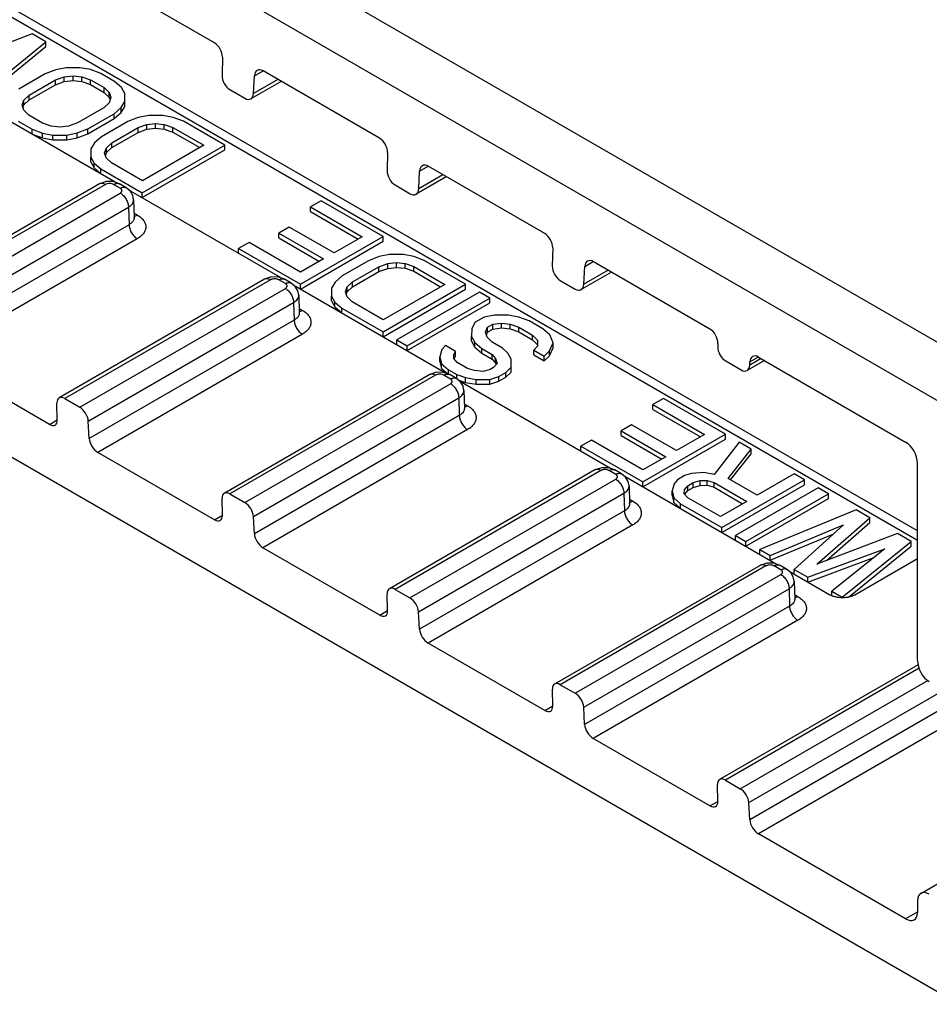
# Model space of a CAD drawing. Header units: inches. Extents: x 0.2 to 16.8, y 0.1 to 10.8.
# Tile 23 of 27: x 14.168 to 14.947, y 8.07 to 8.913. Entities that reach past the tile are written whole.
import ezdxf

# ---------------------------------------------------------------- set-up
doc = ezdxf.new("R2010")
doc.units = ezdxf.units.IN
doc.header["$LTSCALE"] = 0.935
doc.header["$MEASUREMENT"] = 0
doc.layers.get('0').update_dxf_attribs({"linetype": 'CONTINUOUS'})

msp = doc.modelspace()

# ---------------------------------------------------------------- linework, layer by layer
at = {"color": 7, "linetype": 'CONTINUOUS'}
for p, q in [((13.48647, 9.48454), (14.99452, 8.61381)), ((13.46434, 9.44728), (14.97238, 8.57656)), ((14.937, 8.4756), (14.0715, 8.97532)), ((14.937, 8.46743), (14.0715, 8.96716)), ((14.33502, 8.89341), (14.23523, 8.95103)), ((14.97238, 8.0703), (13.46434, 8.94103)), ((14.1788, 8.90112), (14.10984, 8.87492)), ((14.13166, 8.84668), (14.19059, 8.89432)), ((14.19059, 8.89432), (14.1788, 8.90112)), ((14.19059, 8.89023), (14.19059, 8.89432)), ((14.13166, 8.8426), (14.19059, 8.89023)), ((14.34179, 8.88113), (14.34145, 8.86569)), ((14.19908, 8.8703), (14.19008, 8.86681)), ((14.20804, 8.87207), (14.19908, 8.8703)), ((14.21995, 8.87215), (14.20804, 8.87207)), ((14.22886, 8.87048), (14.21995, 8.87215)), ((14.23773, 8.8671), (14.22886, 8.87048)), ((14.36928, 8.86526), (14.37659, 8.86948)), ((14.47645, 8.81175), (14.37665, 8.86937)), ((14.19008, 8.86681), (14.16752, 8.85378)), ((14.17636, 8.84867), (14.19892, 8.8617)), ((14.19892, 8.8617), (14.20641, 8.86433)), ((14.19892, 8.85762), (14.19892, 8.8617)), ((14.19892, 8.85762), (14.20641, 8.86025)), ((14.20641, 8.86433), (14.21387, 8.86523)), ((14.20641, 8.86025), (14.20641, 8.86433)), ((14.20641, 8.86025), (14.21387, 8.86115)), ((14.21387, 8.86115), (14.21387, 8.86523)), ((14.21387, 8.86523), (14.2213, 8.86442)), ((14.21387, 8.86115), (14.2213, 8.86034)), ((14.2213, 8.86034), (14.2213, 8.86442)), ((14.2213, 8.86442), (14.2287, 8.86189)), ((14.2213, 8.86034), (14.2287, 8.8578)), ((14.2287, 8.8578), (14.2287, 8.86189)), ((14.2287, 8.86189), (14.24048, 8.85508)), ((14.24951, 8.86029), (14.23773, 8.8671)), ((14.25537, 8.85517), (14.24951, 8.86029)), ((14.39208, 8.86046), (14.3662, 8.84552)), ((14.36848, 8.85008), (14.36928, 8.86526)), ((14.38927, 8.86208), (14.36848, 8.85008)), ((14.17636, 8.84459), (14.19892, 8.85762)), ((14.2287, 8.8578), (14.24048, 8.851)), ((14.24048, 8.851), (14.24048, 8.85508)), ((14.24048, 8.85508), (14.24487, 8.85081)), ((14.25826, 8.85003), (14.25537, 8.85517)), ((14.34822, 8.85341), (14.36111, 8.84597)), ((14.12105, 8.84872), (14.24986, 8.77435)), ((14.17024, 8.84004), (14.17181, 8.84435)), ((14.17181, 8.84435), (14.17636, 8.84867)), ((14.17181, 8.84027), (14.17636, 8.84459)), ((14.17181, 8.84027), (14.17181, 8.84435)), ((14.17636, 8.84459), (14.17636, 8.84867)), ((14.24048, 8.851), (14.24487, 8.84673)), ((14.24628, 8.84652), (14.24472, 8.84221)), ((14.24487, 8.85081), (14.24628, 8.84652)), ((14.24487, 8.84673), (14.24487, 8.85081)), ((14.24487, 8.84673), (14.24558, 8.84458)), ((14.25506, 8.83798), (14.25813, 8.84315)), ((14.25813, 8.84315), (14.25826, 8.85003)), ((14.25813, 8.83907), (14.25826, 8.84595)), ((14.25813, 8.83907), (14.25813, 8.84315)), ((14.25826, 8.84595), (14.25826, 8.85003)), ((14.17165, 8.83575), (14.17024, 8.84004)), ((14.17095, 8.8379), (14.17181, 8.84027)), ((14.17604, 8.83148), (14.17165, 8.83575)), ((14.24017, 8.83789), (14.2176, 8.82486)), ((14.24472, 8.84221), (14.24017, 8.83789)), ((14.24901, 8.83278), (14.25506, 8.83798)), ((14.25506, 8.8339), (14.25813, 8.83907)), ((14.25506, 8.8339), (14.25506, 8.83798)), ((14.16701, 8.82627), (14.1788, 8.81947)), ((14.18783, 8.82468), (14.17604, 8.83148)), ((14.22644, 8.81975), (14.24901, 8.83278)), ((14.22644, 8.81567), (14.24901, 8.8287)), ((14.26079, 8.82598), (14.23823, 8.81295)), ((14.24901, 8.8287), (14.25506, 8.8339)), ((14.24901, 8.8287), (14.24901, 8.83278)), ((14.26979, 8.82947), (14.26079, 8.82598)), ((14.27875, 8.83125), (14.26979, 8.82947)), ((14.29066, 8.83132), (14.27875, 8.83125)), ((14.29957, 8.82965), (14.29066, 8.83132)), ((14.30844, 8.82627), (14.29957, 8.82965)), ((14.34379, 8.80586), (14.30844, 8.82627)), ((14.1788, 8.81538), (14.1788, 8.81947)), ((14.1788, 8.81947), (14.18767, 8.81608)), ((14.19522, 8.82214), (14.18783, 8.82468)), ((14.20265, 8.82133), (14.19522, 8.82214)), ((14.21011, 8.82223), (14.20265, 8.82133)), ((14.2176, 8.82486), (14.21011, 8.82223)), ((14.21745, 8.81626), (14.22644, 8.81975)), ((14.22644, 8.81567), (14.22644, 8.81975)), ((14.24707, 8.80785), (14.26963, 8.82088)), ((14.26963, 8.82088), (14.27712, 8.8235)), ((14.26963, 8.81679), (14.26963, 8.82088)), ((14.26963, 8.81679), (14.27712, 8.81942)), ((14.27712, 8.8235), (14.28458, 8.82441)), ((14.27712, 8.81942), (14.27712, 8.8235)), ((14.27712, 8.81942), (14.28458, 8.82032)), ((14.28458, 8.82032), (14.28458, 8.82441)), ((14.28458, 8.82441), (14.29201, 8.82359)), ((14.28458, 8.82032), (14.29201, 8.81951)), ((14.29201, 8.81951), (14.29201, 8.82359)), ((14.29201, 8.82359), (14.29941, 8.82106)), ((14.29201, 8.81951), (14.29941, 8.81698)), ((14.29941, 8.81698), (14.29941, 8.82106)), ((14.29941, 8.82106), (14.32593, 8.80575)), ((14.1788, 8.81538), (14.18767, 8.812)), ((14.18767, 8.812), (14.18767, 8.81608)), ((14.18767, 8.81608), (14.19657, 8.81442)), ((14.18767, 8.812), (14.19657, 8.81033)), ((14.19657, 8.81442), (14.20848, 8.81449)), ((14.19657, 8.81033), (14.19657, 8.81442)), ((14.19657, 8.81033), (14.20848, 8.81041)), ((14.20848, 8.81449), (14.21745, 8.81626)), ((14.20848, 8.81041), (14.20848, 8.81449)), ((14.20848, 8.81041), (14.21745, 8.81218)), ((14.21745, 8.81218), (14.21745, 8.81626)), ((14.21745, 8.81218), (14.22644, 8.81567)), ((14.23823, 8.81295), (14.23218, 8.80776)), ((14.24707, 8.80376), (14.26963, 8.81679)), ((14.29941, 8.81698), (14.32239, 8.80371)), ((14.22911, 8.80258), (14.22898, 8.7957)), ((14.23218, 8.80776), (14.22911, 8.80258)), ((14.24095, 8.79921), (14.24252, 8.80352)), ((14.24252, 8.80352), (14.24707, 8.80785)), ((14.24252, 8.79944), (14.24707, 8.80376)), ((14.24252, 8.79944), (14.24252, 8.80352)), ((14.24707, 8.80376), (14.24707, 8.80785)), ((14.27308, 8.76503), (14.34379, 8.80586)), ((14.27308, 8.76095), (14.34379, 8.80177)), ((14.32593, 8.80575), (14.27327, 8.77534)), ((14.34379, 8.80177), (14.34379, 8.80586)), ((14.22898, 8.79162), (14.22898, 8.7957)), ((14.22898, 8.7957), (14.23186, 8.79056)), ((14.24236, 8.79493), (14.24095, 8.79921)), ((14.24166, 8.79707), (14.24252, 8.79944)), ((14.24675, 8.79065), (14.24236, 8.79493)), ((14.48321, 8.79947), (14.48287, 8.78403)), ((14.22898, 8.79162), (14.23186, 8.78648)), ((14.23186, 8.78648), (14.23186, 8.79056)), ((14.23186, 8.79056), (14.23773, 8.78544)), ((14.23186, 8.78648), (14.23773, 8.78136)), ((14.23773, 8.78136), (14.23773, 8.78544)), ((14.23773, 8.78544), (14.27308, 8.76503)), ((14.27327, 8.77534), (14.24675, 8.79065)), ((14.5099, 8.76843), (14.5107, 8.7836)), ((14.5107, 8.7836), (14.51801, 8.78783)), ((14.61787, 8.7301), (14.51807, 8.78772)), ((14.5335, 8.77881), (14.50762, 8.76387)), ((14.53069, 8.78043), (14.5099, 8.76843)), ((14.23656, 8.77271), (14.06051, 8.67106)), ((14.24156, 8.77221), (14.06542, 8.67051)), ((14.24238, 8.77469), (14.23656, 8.77271)), ((14.24834, 8.77461), (14.24238, 8.77469)), ((14.25363, 8.77271), (14.24834, 8.77461)), ((14.2543, 8.76894), (14.24863, 8.77221)), ((14.2593, 8.76943), (14.25363, 8.77271)), ((14.26151, 8.76763), (14.39128, 8.6927)), ((14.48964, 8.77175), (14.50253, 8.76431)), ((14.07816, 8.66315), (14.2543, 8.76486)), ((14.26576, 8.75908), (14.26621, 8.74399)), ((14.27308, 8.76095), (14.27308, 8.76503)), ((14.08553, 8.65123), (14.26137, 8.75275)), ((14.26137, 8.75275), (14.26182, 8.73777)), ((14.42629, 8.75822), (14.41726, 8.75301)), ((14.41726, 8.74893), (14.41726, 8.75301)), ((14.41726, 8.75301), (14.46145, 8.72749)), ((14.47932, 8.7276), (14.42629, 8.75822)), ((14.2661, 8.74769), (14.26889, 8.74608)), ((14.41726, 8.74893), (14.45792, 8.72545)), ((14.26182, 8.73777), (14.08632, 8.63644)), ((14.39908, 8.73571), (14.39005, 8.7305)), ((14.43738, 8.7136), (14.39908, 8.73571)), ((14.26889, 8.72567), (14.0937, 8.62451)), ((14.39005, 8.7305), (14.42836, 8.70838)), ((14.39005, 8.72642), (14.39005, 8.7305)), ((14.39005, 8.72642), (14.42482, 8.70634)), ((14.40861, 8.68678), (14.47932, 8.7276)), ((14.46145, 8.72749), (14.43738, 8.7136)), ((14.47932, 8.72352), (14.47932, 8.7276)), ((14.3646, 8.72261), (14.35558, 8.7174)), ((14.35558, 8.7174), (14.40861, 8.68678)), ((14.35558, 8.71331), (14.35558, 8.7174)), ((14.4088, 8.69709), (14.3646, 8.72261)), ((14.40861, 8.68269), (14.47932, 8.72352)), ((14.62463, 8.71782), (14.62429, 8.70238)), ((14.42836, 8.70838), (14.4088, 8.69709)), ((14.47603, 8.71039), (14.46703, 8.7069)), ((14.48499, 8.71217), (14.47603, 8.71039)), ((14.4969, 8.71224), (14.48499, 8.71217)), ((14.50581, 8.71057), (14.4969, 8.71224)), ((14.51468, 8.70719), (14.50581, 8.71057)), ((14.46703, 8.7069), (14.44447, 8.69387)), ((14.45331, 8.68877), (14.47587, 8.7018)), ((14.47587, 8.7018), (14.48336, 8.70442)), ((14.47587, 8.69771), (14.47587, 8.7018)), ((14.47587, 8.69771), (14.48336, 8.70034)), ((14.48336, 8.70442), (14.49082, 8.70533)), ((14.48336, 8.70034), (14.48336, 8.70442)), ((14.48336, 8.70034), (14.49082, 8.70124)), ((14.49082, 8.70533), (14.49825, 8.70451)), ((14.49082, 8.70124), (14.49082, 8.70533)), ((14.49082, 8.70124), (14.49825, 8.70043)), ((14.49825, 8.70451), (14.50565, 8.70198)), ((14.49825, 8.70043), (14.49825, 8.70451)), ((14.49825, 8.70043), (14.50565, 8.6979)), ((14.50565, 8.70198), (14.53217, 8.68667)), ((14.50565, 8.6979), (14.50565, 8.70198)), ((14.55003, 8.68678), (14.51468, 8.70719)), ((14.65133, 8.68677), (14.65212, 8.70195)), ((14.65212, 8.70195), (14.65943, 8.70617)), ((14.75929, 8.64844), (14.65949, 8.70606)), ((14.37798, 8.69105), (14.20193, 8.5894)), ((14.3838, 8.69304), (14.37798, 8.69105)), ((14.38976, 8.69295), (14.3838, 8.69304)), ((14.39505, 8.69105), (14.38976, 8.69295)), ((14.40072, 8.68778), (14.39505, 8.69105)), ((14.44447, 8.69387), (14.43842, 8.68868)), ((14.45331, 8.68468), (14.47587, 8.69771)), ((14.50565, 8.6979), (14.52863, 8.68463)), ((14.67492, 8.69715), (14.64904, 8.68221)), ((14.67212, 8.69878), (14.65133, 8.68677)), ((14.38298, 8.69056), (14.20684, 8.58886)), ((14.21958, 8.5815), (14.39572, 8.6832)), ((14.39572, 8.68728), (14.39005, 8.69056)), ((14.40293, 8.68597), (14.5327, 8.61104)), ((14.40861, 8.68269), (14.40861, 8.68678)), ((14.43535, 8.6835), (14.43522, 8.67662)), ((14.43842, 8.68868), (14.43535, 8.6835)), ((14.44719, 8.68013), (14.44876, 8.68444)), ((14.44876, 8.68444), (14.45331, 8.68877)), ((14.44876, 8.68036), (14.45331, 8.68468)), ((14.44876, 8.68036), (14.44876, 8.68444)), ((14.45331, 8.68468), (14.45331, 8.68877)), ((14.47932, 8.64595), (14.55003, 8.68678)), ((14.47932, 8.64187), (14.55003, 8.68269)), ((14.53217, 8.68667), (14.47951, 8.65626)), ((14.55003, 8.68269), (14.55003, 8.68678)), ((14.63106, 8.6901), (14.64395, 8.68266)), ((14.40718, 8.67743), (14.40763, 8.66233)), ((14.43522, 8.67662), (14.4381, 8.67148)), ((14.43522, 8.67254), (14.43522, 8.67662)), ((14.4486, 8.67585), (14.44719, 8.68013)), ((14.4479, 8.67799), (14.44876, 8.68036)), ((14.45299, 8.67157), (14.4486, 8.67585)), ((14.56182, 8.67997), (14.49111, 8.63914)), ((14.49994, 8.63404), (14.57066, 8.67487)), ((14.57066, 8.67487), (14.56182, 8.67997)), ((14.57066, 8.67079), (14.57066, 8.67487)), ((14.22695, 8.56957), (14.40279, 8.6711)), ((14.40279, 8.6711), (14.40324, 8.65612)), ((14.40752, 8.66603), (14.41031, 8.66442)), ((14.43522, 8.67254), (14.4381, 8.6674)), ((14.4381, 8.67148), (14.44397, 8.66636)), ((14.4381, 8.6674), (14.4381, 8.67148)), ((14.4381, 8.6674), (14.44397, 8.66228)), ((14.44397, 8.66636), (14.47932, 8.64595)), ((14.44397, 8.66228), (14.44397, 8.66636)), ((14.47951, 8.65626), (14.45299, 8.67157)), ((14.49994, 8.62996), (14.57066, 8.67079)), ((14.56589, 8.65851), (14.55837, 8.65416)), ((14.57486, 8.66028), (14.56589, 8.65851)), ((14.58677, 8.66035), (14.57486, 8.66028)), ((14.59567, 8.65869), (14.58677, 8.66035)), ((14.60454, 8.6553), (14.59567, 8.65869)), ((14.40324, 8.65612), (14.22775, 8.55479)), ((14.5553, 8.64899), (14.55517, 8.64211)), ((14.55837, 8.65416), (14.5553, 8.64899)), ((14.56714, 8.64562), (14.56871, 8.64993)), ((14.56871, 8.64993), (14.57323, 8.65254)), ((14.56871, 8.64585), (14.56871, 8.64993)), ((14.57323, 8.65254), (14.58068, 8.65344)), ((14.57323, 8.64845), (14.57323, 8.65254)), ((14.57323, 8.64845), (14.58068, 8.64936)), ((14.58068, 8.65344), (14.58811, 8.65263)), ((14.58068, 8.64936), (14.58068, 8.65344)), ((14.58068, 8.64936), (14.58811, 8.64854)), ((14.58811, 8.65263), (14.59551, 8.65009)), ((14.58811, 8.64854), (14.58811, 8.65263)), ((14.59551, 8.65009), (14.6073, 8.64329)), ((14.59551, 8.64601), (14.59551, 8.65009)), ((14.61632, 8.6485), (14.60454, 8.6553)), ((14.41031, 8.64401), (14.23512, 8.54286)), ((14.47932, 8.64187), (14.47932, 8.64595)), ((14.55517, 8.64211), (14.55805, 8.63697)), ((14.55517, 8.63803), (14.55517, 8.64211)), ((14.56856, 8.64133), (14.56714, 8.64562)), ((14.56785, 8.64348), (14.56871, 8.64585)), ((14.57294, 8.63706), (14.56856, 8.64133)), ((14.56871, 8.64585), (14.57323, 8.64845)), ((14.58811, 8.64854), (14.59551, 8.64601)), ((14.59551, 8.64601), (14.6073, 8.63921)), ((14.6073, 8.64329), (14.61168, 8.63902)), ((14.6073, 8.63921), (14.6073, 8.64329)), ((14.62218, 8.64338), (14.61632, 8.6485)), ((14.62504, 8.63652), (14.62218, 8.64338)), ((14.49111, 8.63914), (14.49994, 8.63404)), ((14.49111, 8.63506), (14.49111, 8.63914)), ((14.49994, 8.62996), (14.49994, 8.63404)), ((14.5327, 8.63424), (14.52966, 8.63078)), ((14.54154, 8.62914), (14.5327, 8.63424)), ((14.55517, 8.63803), (14.55805, 8.63289)), ((14.55805, 8.63697), (14.56392, 8.63185)), ((14.55805, 8.63289), (14.55805, 8.63697)), ((14.55805, 8.63289), (14.56392, 8.62777)), ((14.58178, 8.63196), (14.57294, 8.63706)), ((14.58617, 8.62769), (14.58178, 8.63196)), ((14.6073, 8.63921), (14.61168, 8.63494)), ((14.61159, 8.63386), (14.60855, 8.6304)), ((14.61168, 8.63902), (14.61159, 8.63386)), ((14.62193, 8.62962), (14.62504, 8.63652)), ((14.62193, 8.62554), (14.62504, 8.63244)), ((14.62504, 8.63244), (14.62504, 8.63652)), ((14.76606, 8.63616), (14.76599, 8.63335)), ((14.19364, 8.5668), (14.0937, 8.62451)), ((14.52966, 8.63078), (14.52806, 8.62476)), ((14.52806, 8.62476), (14.52944, 8.61875)), ((14.52806, 8.62067), (14.52806, 8.62476)), ((14.53994, 8.62311), (14.54, 8.62655)), ((14.54, 8.62655), (14.54154, 8.62914)), ((14.54027, 8.62291), (14.54154, 8.62505)), ((14.54154, 8.62505), (14.54154, 8.62914)), ((14.56392, 8.63185), (14.57276, 8.62675)), ((14.56392, 8.62777), (14.56392, 8.63185)), ((14.56392, 8.62777), (14.57276, 8.62267)), ((14.57276, 8.62675), (14.57567, 8.62333)), ((14.57276, 8.62267), (14.57276, 8.62675)), ((14.58905, 8.62255), (14.58617, 8.62769)), ((14.60855, 8.6304), (14.61739, 8.6253)), ((14.60855, 8.62632), (14.60855, 8.6304)), ((14.60855, 8.62632), (14.61739, 8.62122)), ((14.61739, 8.6253), (14.62193, 8.62962)), ((14.61739, 8.62122), (14.62193, 8.62554)), ((14.61739, 8.62122), (14.61739, 8.6253)), ((14.62193, 8.62554), (14.62193, 8.62962)), ((14.79354, 8.62029), (14.80085, 8.62452)), ((14.80091, 8.62441), (14.92684, 8.5517)), ((14.52806, 8.62067), (14.52944, 8.61467)), ((14.52944, 8.61875), (14.5353, 8.61363)), ((14.52944, 8.61467), (14.52944, 8.61875)), ((14.54285, 8.61969), (14.53994, 8.62311)), ((14.55169, 8.61459), (14.54285, 8.61969)), ((14.57404, 8.61558), (14.57103, 8.61384)), ((14.57276, 8.62267), (14.57567, 8.61924)), ((14.57708, 8.61904), (14.57404, 8.61558)), ((14.57567, 8.62333), (14.57708, 8.61904)), ((14.57567, 8.61924), (14.57567, 8.62333)), ((14.57567, 8.61924), (14.5761, 8.61793)), ((14.58438, 8.61135), (14.58893, 8.61567)), ((14.58893, 8.61567), (14.58905, 8.62255)), ((14.58893, 8.61159), (14.58905, 8.61847)), ((14.58893, 8.61159), (14.58893, 8.61567)), ((14.58905, 8.61847), (14.58905, 8.62255)), ((14.77276, 8.62107), (14.78602, 8.61341)), ((14.80592, 8.62152), (14.79111, 8.61297)), ((14.80312, 8.62314), (14.7934, 8.61752)), ((14.7934, 8.61752), (14.79354, 8.62029)), ((14.5194, 8.6094), (14.34335, 8.50775)), ((14.5244, 8.6089), (14.34826, 8.5072)), ((14.52522, 8.61138), (14.5194, 8.6094)), ((14.53118, 8.6113), (14.52522, 8.61138)), ((14.52944, 8.61467), (14.53477, 8.61001)), ((14.53647, 8.6094), (14.53118, 8.6113)), ((14.53714, 8.60563), (14.53147, 8.6089)), ((14.5353, 8.61363), (14.54267, 8.60937)), ((14.5353, 8.60954), (14.5353, 8.61363)), ((14.54214, 8.60612), (14.53647, 8.6094)), ((14.54267, 8.60937), (14.55006, 8.60684)), ((14.54267, 8.60569), (14.54267, 8.60937)), ((14.55006, 8.60684), (14.55896, 8.60518)), ((14.55006, 8.60276), (14.55006, 8.60684)), ((14.55762, 8.6129), (14.55169, 8.61459)), ((14.56504, 8.61209), (14.55762, 8.6129)), ((14.57103, 8.61384), (14.56504, 8.61209)), ((14.57087, 8.60525), (14.57837, 8.60787)), ((14.57837, 8.60787), (14.58438, 8.61135)), ((14.57837, 8.60379), (14.57837, 8.60787)), ((14.57837, 8.60379), (14.58438, 8.60726)), ((14.58438, 8.60726), (14.58893, 8.61159)), ((14.58438, 8.60726), (14.58438, 8.61135)), ((14.361, 8.49984), (14.53714, 8.60155)), ((14.54351, 8.605), (14.55006, 8.60276)), ((14.54435, 8.60432), (14.67413, 8.52939)), ((14.55006, 8.60276), (14.55896, 8.60109)), ((14.55896, 8.60518), (14.57087, 8.60525)), ((14.55896, 8.60109), (14.55896, 8.60518)), ((14.55896, 8.60109), (14.57087, 8.60117)), ((14.57087, 8.60117), (14.57087, 8.60525)), ((14.57087, 8.60117), (14.57837, 8.60379)), ((14.5486, 8.59577), (14.54906, 8.58068)), ((14.20041, 8.57057), (14.20007, 8.58509)), ((14.20684, 8.58886), (14.21958, 8.5815)), ((14.36837, 8.48792), (14.54421, 8.58944)), ((14.54421, 8.58944), (14.54467, 8.57446)), ((14.54894, 8.58438), (14.55173, 8.58277)), ((14.71944, 8.58896), (14.71042, 8.58375)), ((14.71042, 8.58375), (14.75461, 8.55823)), ((14.71042, 8.57967), (14.71042, 8.58375)), ((14.77248, 8.55834), (14.71944, 8.58896)), ((14.54467, 8.57446), (14.36917, 8.47313)), ((14.71042, 8.57967), (14.75107, 8.55619)), ((14.19364, 8.5668), (14.20035, 8.57067)), ((14.22775, 8.55479), (14.22695, 8.56957)), ((14.69224, 8.56645), (14.68321, 8.56124)), ((14.73054, 8.54433), (14.69224, 8.56645)), ((14.55173, 8.56236), (14.37654, 8.4612)), ((14.68321, 8.56124), (14.72151, 8.53912)), ((14.68321, 8.55715), (14.68321, 8.56124)), ((14.68321, 8.55715), (14.71798, 8.53708)), ((14.70176, 8.51751), (14.77248, 8.55834)), ((14.75461, 8.55823), (14.73054, 8.54433)), ((14.77248, 8.55426), (14.77248, 8.55834)), ((14.65776, 8.55334), (14.64873, 8.54813)), ((14.64873, 8.54813), (14.70176, 8.51751)), ((14.64873, 8.54405), (14.64873, 8.54813)), ((14.70195, 8.52783), (14.65776, 8.55334)), ((14.70176, 8.51343), (14.77248, 8.55426)), ((14.78426, 8.55154), (14.76292, 8.5239)), ((14.79457, 8.54558), (14.78426, 8.55154)), ((14.33507, 8.48515), (14.23512, 8.54286)), ((14.77476, 8.52053), (14.79457, 8.54558)), ((14.77698, 8.51925), (14.79457, 8.5415)), ((14.79457, 8.5415), (14.79457, 8.54558)), ((14.72151, 8.53912), (14.70195, 8.52783)), ((14.937, 8.36463), (14.937, 8.53361)), ((14.66082, 8.52774), (14.48477, 8.42609)), ((14.66582, 8.52725), (14.48968, 8.42555)), ((14.66664, 8.52973), (14.66082, 8.52774)), ((14.6726, 8.52964), (14.66664, 8.52973)), ((14.67789, 8.52774), (14.6726, 8.52964)), ((14.67856, 8.52397), (14.67289, 8.52725)), ((14.68356, 8.52447), (14.67789, 8.52774)), ((14.68577, 8.52266), (14.81689, 8.44696)), ((14.73759, 8.52289), (14.73157, 8.51941)), ((14.74358, 8.52464), (14.73759, 8.52289)), ((14.75401, 8.52557), (14.74358, 8.52464)), ((14.76292, 8.5239), (14.75401, 8.52557)), ((14.8314, 8.52432), (14.79981, 8.50607)), ((14.84024, 8.51921), (14.8314, 8.52432)), ((14.50242, 8.41819), (14.67856, 8.51989)), ((14.69002, 8.51412), (14.69048, 8.49902)), ((14.70176, 8.51343), (14.70176, 8.51751)), ((14.72853, 8.51596), (14.72693, 8.50993)), ((14.73157, 8.51941), (14.72853, 8.51596)), ((14.73737, 8.51085), (14.74041, 8.51431)), ((14.74041, 8.51431), (14.74492, 8.51692)), ((14.74041, 8.51023), (14.74041, 8.51431)), ((14.74492, 8.51692), (14.75091, 8.51867)), ((14.74492, 8.51283), (14.74492, 8.51692)), ((14.74492, 8.51283), (14.75091, 8.51459)), ((14.75091, 8.51867), (14.75687, 8.51871)), ((14.75091, 8.51459), (14.75091, 8.51867)), ((14.75091, 8.51459), (14.75687, 8.51462)), ((14.75687, 8.51871), (14.76279, 8.51702)), ((14.75687, 8.51462), (14.75687, 8.51871)), ((14.75687, 8.51462), (14.76279, 8.51294)), ((14.76279, 8.51702), (14.79078, 8.50086)), ((14.76279, 8.51294), (14.76279, 8.51702)), ((14.76953, 8.47839), (14.84024, 8.51921)), ((14.76953, 8.4743), (14.84024, 8.51513)), ((14.79981, 8.50607), (14.77476, 8.52053)), ((14.84024, 8.51513), (14.84024, 8.51921)), ((14.34826, 8.5072), (14.361, 8.49984)), ((14.5098, 8.40626), (14.68563, 8.50779)), ((14.68563, 8.50779), (14.68609, 8.49281)), ((14.72693, 8.50993), (14.72831, 8.50392)), ((14.72693, 8.50585), (14.72693, 8.50993)), ((14.72693, 8.50585), (14.72831, 8.49984)), ((14.73731, 8.50741), (14.73737, 8.51085)), ((14.74022, 8.50399), (14.73731, 8.50741)), ((14.73766, 8.5071), (14.74041, 8.51023)), ((14.74041, 8.51023), (14.74492, 8.51283)), ((14.76279, 8.51294), (14.78724, 8.49882)), ((14.85202, 8.51241), (14.78131, 8.47158)), ((14.79015, 8.46648), (14.86086, 8.50731)), ((14.86086, 8.50731), (14.85202, 8.51241)), ((14.86086, 8.50322), (14.86086, 8.50731)), ((14.34183, 8.48891), (14.34149, 8.50344)), ((14.69037, 8.50272), (14.69315, 8.50111)), ((14.72831, 8.50392), (14.73417, 8.4988)), ((14.72831, 8.49984), (14.72831, 8.50392)), ((14.72831, 8.49984), (14.73417, 8.49472)), ((14.73417, 8.4988), (14.76953, 8.47839)), ((14.73417, 8.49472), (14.73417, 8.4988)), ((14.76821, 8.48783), (14.74022, 8.50399)), ((14.79078, 8.50086), (14.76821, 8.48783)), ((14.79015, 8.4624), (14.86086, 8.50322)), ((14.33507, 8.48515), (14.34177, 8.48902)), ((14.68609, 8.49281), (14.51059, 8.39148)), ((14.88443, 8.4937), (14.80194, 8.45967)), ((14.89622, 8.48689), (14.88443, 8.4937)), ((14.36917, 8.47313), (14.36837, 8.48792)), ((14.69315, 8.4807), (14.51796, 8.37955)), ((14.81078, 8.45457), (14.87378, 8.48074)), ((14.87378, 8.48074), (14.8314, 8.44266)), ((14.85083, 8.44708), (14.89622, 8.48689)), ((14.85904, 8.4502), (14.89622, 8.48281)), ((14.89622, 8.48281), (14.89622, 8.48689)), ((14.76953, 8.4743), (14.76953, 8.47839)), ((14.81078, 8.45049), (14.86533, 8.47315)), ((14.91979, 8.47328), (14.85083, 8.44708)), ((14.93157, 8.46648), (14.91979, 8.47328)), ((14.78131, 8.47158), (14.79015, 8.46648)), ((14.78131, 8.4675), (14.78131, 8.47158)), ((14.79015, 8.4624), (14.79015, 8.46648)), ((14.87265, 8.41885), (14.93157, 8.46648)), ((14.93157, 8.4624), (14.93157, 8.46648)), ((14.47649, 8.40349), (14.37654, 8.4612)), ((14.80194, 8.45967), (14.81078, 8.45457)), ((14.80194, 8.45559), (14.80194, 8.45967)), ((14.84319, 8.43586), (14.90913, 8.46032)), ((14.90913, 8.46032), (14.86381, 8.42395)), ((14.87782, 8.41894), (14.93157, 8.4624)), ((14.80806, 8.44807), (14.80224, 8.44609)), ((14.81402, 8.44799), (14.80806, 8.44807)), ((14.81078, 8.45049), (14.81078, 8.45457)), ((14.81931, 8.44609), (14.81402, 8.44799)), ((14.84319, 8.43177), (14.89967, 8.45273)), ((14.88326, 8.42089), (14.937, 8.45192)), ((14.80224, 8.44609), (14.62619, 8.34444)), ((14.80724, 8.44559), (14.6311, 8.34389)), ((14.64384, 8.33654), (14.81998, 8.43824)), ((14.81998, 8.44232), (14.81431, 8.44559)), ((14.82498, 8.44281), (14.81931, 8.44609)), ((14.82719, 8.44101), (14.86204, 8.42089)), ((14.8314, 8.44266), (14.84319, 8.43586)), ((14.8314, 8.43858), (14.8314, 8.44266)), ((14.83144, 8.43246), (14.8319, 8.41737)), ((14.84319, 8.43177), (14.84319, 8.43586)), ((14.48325, 8.40726), (14.48291, 8.42178)), ((14.48968, 8.42555), (14.50242, 8.41819)), ((14.65122, 8.32461), (14.82705, 8.42613)), ((14.82705, 8.42613), (14.82751, 8.41115)), ((14.86381, 8.42395), (14.87265, 8.41885)), ((14.86381, 8.4202), (14.86381, 8.42395)), ((14.83179, 8.42107), (14.83458, 8.41946)), ((14.87265, 8.41835), (14.87265, 8.41885)), ((14.47649, 8.40349), (14.48319, 8.40736)), ((14.51059, 8.39148), (14.5098, 8.40626)), ((14.82751, 8.41115), (14.65201, 8.30982)), ((14.83458, 8.39905), (14.65938, 8.29789)), ((14.61791, 8.32184), (14.51796, 8.37955)), ((14.93978, 8.1653), (15.31053, 8.37936)), ((14.93755, 8.3609), (14.76761, 8.26278)), ((14.93838, 8.358), (14.77252, 8.26224)), ((14.78527, 8.25488), (14.94585, 8.3476)), ((14.62468, 8.3256), (14.62434, 8.34013)), ((14.6311, 8.34389), (14.64384, 8.33654)), ((14.79264, 8.24295), (14.95889, 8.33894)), ((14.96893, 8.3295), (14.79343, 8.22817)), ((14.61791, 8.32184), (14.62461, 8.32571)), ((14.65201, 8.30982), (14.65122, 8.32461)), ((14.976, 8.31739), (14.8008, 8.21624)), ((14.75933, 8.24018), (14.65938, 8.29789)), ((14.77252, 8.26224), (14.78527, 8.25488)), ((14.7661, 8.24395), (14.76576, 8.25847)), ((14.75933, 8.24018), (14.76604, 8.24405)), ((14.79343, 8.22817), (14.79264, 8.24295)), ((14.92684, 8.14346), (14.8008, 8.21624)), ((14.937, 8.15914), (14.937, 8.1488)), ((14.93677, 8.1492), (14.92684, 8.14346))]:
    msp.add_line(p, q, dxfattribs=at)
for points in [[(14.26576, 8.75906), (14.26502, 8.76284), (14.26277, 8.7666), (14.2593, 8.76943)], [(14.26606, 8.74388), (14.26627, 8.7436), (14.26621, 8.74398)], [(14.40718, 8.67741), (14.40644, 8.68119), (14.40419, 8.68494), (14.40072, 8.68778)], [(14.40749, 8.66223), (14.40769, 8.66194), (14.40763, 8.66233)], [(14.5486, 8.59575), (14.54786, 8.59953), (14.54561, 8.60329), (14.54214, 8.60612)], [(14.54891, 8.58057), (14.54911, 8.58029), (14.54906, 8.58067)], [(14.69002, 8.5141), (14.68928, 8.51788), (14.68703, 8.52163), (14.68356, 8.52447)], [(14.69033, 8.49892), (14.69053, 8.49863), (14.69048, 8.49902)], [(14.83144, 8.43244), (14.8307, 8.43622), (14.82846, 8.43998), (14.82498, 8.44281)], [(14.83175, 8.41726), (14.83196, 8.41698), (14.8319, 8.41736)]]:
    msp.add_lwpolyline(points, dxfattribs=at)
for centre, major_axis, ratio, start_param, end_param in [((14.33472, 8.88506), (-0.00466, 0.00886), 0.601941, -2.314986, -0.761643), ((14.37634, 8.86103), (-0.00466, 0.00886), 0.601941, 5.521542, 7.074885), ((14.34853, 8.86175), (-0.00466, 0.00886), 0.601941, 0.826607, 2.37995), ((14.36142, 8.85431), (-0.00466, 0.00886), 0.601941, 2.37995, 3.933293), ((14.47614, 8.80341), (-0.00466, 0.00886), 0.601941, -2.314986, -0.761643), ((14.48995, 8.7801), (-0.00466, 0.00886), 0.601941, 0.826607, 2.37995), ((14.51776, 8.77938), (-0.00466, 0.00886), 0.601941, 5.521542, 7.074885), ((14.50284, 8.77265), (-0.00466, 0.00886), 0.601941, 2.37995, 3.933293), ((14.61756, 8.72175), (-0.00466, 0.00886), 0.601941, -2.314986, -0.761643), ((14.65918, 8.69772), (-0.00466, 0.00886), 0.601941, 5.521542, 7.074885), ((14.63137, 8.69844), (-0.00466, 0.00886), 0.601941, 0.826607, 2.37995), ((14.64426, 8.691), (-0.00466, 0.00886), 0.601941, 2.37995, 3.933293), ((14.75898, 8.6401), (-0.00466, 0.00886), 0.601941, -2.314986, -0.761643), ((14.77307, 8.62941), (-0.00466, 0.00886), 0.601941, 0.826607, 2.37995), ((14.8006, 8.61607), (-0.00466, 0.00886), 0.601941, 5.521542, 7.074885), ((14.78633, 8.62175), (-0.00466, 0.00886), 0.601941, 2.37995, 3.933293), ((14.20715, 8.58087), (-0.00531, 0.00848), 0.551618, -0.805438, 0.747905), ((14.21989, 8.57351), (-0.00531, 0.00848), 0.551618, -2.358781, -0.805438), ((14.19334, 8.57479), (-0.00531, 0.00848), 0.551618, -3.94703, -2.393687), ((14.23481, 8.55084), (-0.00531, 0.00848), 0.551618, 0.782812, 2.336155), ((14.92638, 8.53919), (-0.00698, 0.01328), 0.601941, -2.288806, -0.761643), ((14.34857, 8.49922), (-0.00531, 0.00848), 0.551618, -0.805438, 0.747905), ((14.36131, 8.49186), (-0.00531, 0.00848), 0.551618, -2.358781, -0.805438), ((14.33476, 8.49313), (-0.00531, 0.00848), 0.551618, -3.94703, -2.393687), ((14.37623, 8.46919), (-0.00531, 0.00848), 0.551618, 0.782812, 2.336155), ((14.48999, 8.41756), (-0.00531, 0.00848), 0.551618, -0.805438, 0.747905), ((14.50273, 8.4102), (-0.00531, 0.00848), 0.551618, -2.358781, -0.805438), ((14.47618, 8.41148), (-0.00531, 0.00848), 0.551618, -3.94703, -2.393687), ((14.51765, 8.38753), (-0.00531, 0.00848), 0.551618, 0.782812, 2.336155), ((14.94761, 8.35906), (-0.00698, 0.01328), 0.601941, 0.852787, 2.37995), ((14.63141, 8.33591), (-0.00531, 0.00848), 0.551618, -0.805438, 0.747905), ((14.64415, 8.32855), (-0.00531, 0.00848), 0.551618, -2.358781, -0.805438), ((14.6176, 8.32982), (-0.00531, 0.00848), 0.551618, -3.94703, -2.393687), ((14.65907, 8.30588), (-0.00531, 0.00848), 0.551618, 0.782812, 2.336155), ((14.77283, 8.25425), (-0.00531, 0.00848), 0.551618, -0.805438, 0.747905), ((14.78557, 8.24689), (-0.00531, 0.00848), 0.551618, -2.358781, -0.805438), ((14.75902, 8.24817), (-0.00531, 0.00848), 0.551618, -3.94703, -2.393687), ((14.8005, 8.22422), (-0.00531, 0.00848), 0.551618, 0.782812, 2.336155), ((14.94761, 8.1525), (-0.00797, 0.01272), 0.551618, -0.805438, 0.721725), ((14.92638, 8.15544), (-0.00797, 0.01272), 0.551618, -3.94703, -2.419867)]:
    msp.add_ellipse(centre, major_axis=major_axis, ratio=ratio, start_param=start_param, end_param=end_param, dxfattribs=at)
for points, knots in [([(14.24156, 8.77221), (14.24112, 8.77247), (14.24024, 8.77288), (14.2389, 8.77321), (14.23783, 8.77318), (14.23707, 8.77297), (14.23672, 8.7728), (14.23656, 8.77271)], [0, 0, 0, 0, 0.288966, 0.548643, 0.781744, 0.891908, 1, 1, 1, 1]), ([(14.24863, 8.77221), (14.24838, 8.77235), (14.24786, 8.7726), (14.24668, 8.77296), (14.24509, 8.77313), (14.2435, 8.77295), (14.24233, 8.7726), (14.2418, 8.77235), (14.24156, 8.77221)], [0, 0, 0, 0, 0.114174, 0.23757, 0.500008, 0.762435, 0.88584, 1, 1, 1, 1]), ([(14.24863, 8.77221), (14.24906, 8.77247), (14.24994, 8.77288), (14.25128, 8.77321), (14.25235, 8.77318), (14.25311, 8.77297), (14.25346, 8.7728), (14.25363, 8.77271)], [0, 0, 0, 0, 0.288969, 0.548645, 0.781744, 0.891907, 1, 1, 1, 1]), ([(14.2543, 8.76894), (14.25474, 8.76919), (14.25561, 8.7696), (14.25695, 8.76993), (14.25802, 8.7699), (14.25879, 8.76969), (14.25913, 8.76953), (14.2593, 8.76943)], [0, 0, 0, 0, 0.288969, 0.548645, 0.781744, 0.891907, 1, 1, 1, 1]), ([(14.2543, 8.76486), (14.25452, 8.76498), (14.25492, 8.76526), (14.25539, 8.76576), (14.25569, 8.76631), (14.2558, 8.7669), (14.25569, 8.76748), (14.25539, 8.76804), (14.25492, 8.76854), (14.25452, 8.76881), (14.2543, 8.76894)], [0, 0, 0, 0, 0.144775, 0.274567, 0.391138, 0.500013, 0.608891, 0.725457, 0.855222, 1, 1, 1, 1]), ([(14.2543, 8.76486), (14.25478, 8.76458), (14.25572, 8.76392), (14.25702, 8.76271), (14.25823, 8.76127), (14.25929, 8.75967), (14.26016, 8.75796), (14.26082, 8.7562), (14.26124, 8.75446), (14.26136, 8.75331), (14.26137, 8.75275)], [0, 0, 0, 0, 0.113745, 0.236813, 0.366218, 0.498924, 0.631779, 0.76162, 0.885378, 1, 1, 1, 1]), ([(14.26137, 8.75275), (14.26204, 8.75315), (14.26325, 8.754), (14.26469, 8.75555), (14.26545, 8.75701), (14.26573, 8.75819), (14.26576, 8.75878), (14.26576, 8.75907)], [0, 0, 0, 0, 0.290112, 0.549673, 0.782253, 0.892126, 1, 1, 1, 1]), ([(14.26621, 8.74398), (14.26622, 8.74369), (14.26619, 8.74311), (14.26598, 8.74224), (14.26563, 8.74139), (14.26495, 8.74027), (14.26371, 8.73897), (14.26249, 8.73815), (14.26182, 8.73777)], [0, 0, 0, 0, 0.108774, 0.219086, 0.332935, 0.452046, 0.710492, 1, 1, 1, 1]), ([(14.26621, 8.74514), (14.26666, 8.74519), (14.26759, 8.74542), (14.26846, 8.74583), (14.26889, 8.74608)], [0, 0, 0, 0, 0.473639, 1, 1, 1, 1]), ([(14.26889, 8.74608), (14.26945, 8.74575), (14.27053, 8.74507), (14.27243, 8.7436), (14.27401, 8.74193), (14.27516, 8.7401), (14.27576, 8.73872), (14.27613, 8.7373), (14.27625, 8.73587), (14.27613, 8.73444), (14.27576, 8.73303), (14.27516, 8.73164), (14.27401, 8.72981), (14.27243, 8.72814), (14.27053, 8.72667), (14.26945, 8.72599), (14.26889, 8.72567)], [0, 0, 0, 0, 0.07424, 0.14477, 0.274237, 0.33393, 0.390914, 0.445966, 0.500001, 0.554037, 0.609089, 0.666072, 0.725764, 0.855232, 0.925763, 1, 1, 1, 1]), ([(14.26182, 8.73777), (14.26183, 8.73721), (14.26195, 8.73606), (14.26237, 8.73432), (14.26303, 8.73256), (14.2639, 8.73085), (14.26496, 8.72925), (14.26616, 8.72782), (14.26747, 8.7266), (14.26841, 8.72594), (14.26889, 8.72567)], [0, 0, 0, 0, 0.114622, 0.23838, 0.368221, 0.501076, 0.633782, 0.763187, 0.886255, 1, 1, 1, 1]), ([(14.38298, 8.69056), (14.38254, 8.69081), (14.38167, 8.69122), (14.38033, 8.69155), (14.37925, 8.69152), (14.37849, 8.69131), (14.37814, 8.69115), (14.37798, 8.69105)], [0, 0, 0, 0, 0.288966, 0.548643, 0.781744, 0.891908, 1, 1, 1, 1]), ([(14.39005, 8.69056), (14.38981, 8.6907), (14.38928, 8.69094), (14.3881, 8.6913), (14.38651, 8.69147), (14.38492, 8.6913), (14.38375, 8.69094), (14.38322, 8.6907), (14.38298, 8.69056)], [0, 0, 0, 0, 0.114174, 0.23757, 0.500008, 0.762435, 0.88584, 1, 1, 1, 1]), ([(14.39005, 8.69056), (14.39049, 8.69081), (14.39136, 8.69122), (14.3927, 8.69155), (14.39377, 8.69152), (14.39454, 8.69131), (14.39488, 8.69115), (14.39505, 8.69105)], [0, 0, 0, 0, 0.288969, 0.548645, 0.781744, 0.891907, 1, 1, 1, 1]), ([(14.39572, 8.68728), (14.39616, 8.68754), (14.39703, 8.68795), (14.39837, 8.68828), (14.39944, 8.68825), (14.40021, 8.68804), (14.40056, 8.68787), (14.40072, 8.68778)], [0, 0, 0, 0, 0.288969, 0.548645, 0.781744, 0.891907, 1, 1, 1, 1]), ([(14.39572, 8.6832), (14.39594, 8.68333), (14.39634, 8.6836), (14.39681, 8.6841), (14.39711, 8.68465), (14.39722, 8.68524), (14.39711, 8.68583), (14.39681, 8.68638), (14.39634, 8.68688), (14.39594, 8.68716), (14.39572, 8.68728)], [0, 0, 0, 0, 0.144775, 0.274567, 0.391138, 0.500013, 0.608891, 0.725457, 0.855222, 1, 1, 1, 1]), ([(14.39572, 8.6832), (14.3962, 8.68292), (14.39714, 8.68226), (14.39845, 8.68105), (14.39965, 8.67962), (14.40071, 8.67802), (14.40158, 8.6763), (14.40224, 8.67455), (14.40266, 8.67281), (14.40278, 8.67165), (14.40279, 8.6711)], [0, 0, 0, 0, 0.113745, 0.236813, 0.366218, 0.498924, 0.631779, 0.76162, 0.885378, 1, 1, 1, 1]), ([(14.40279, 8.6711), (14.40346, 8.67149), (14.40467, 8.67235), (14.40611, 8.6739), (14.40687, 8.67536), (14.40715, 8.67654), (14.40719, 8.67712), (14.40718, 8.67741)], [0, 0, 0, 0, 0.290112, 0.549673, 0.782253, 0.892126, 1, 1, 1, 1]), ([(14.40763, 8.66233), (14.40764, 8.66204), (14.40761, 8.66145), (14.40741, 8.66059), (14.40705, 8.65974), (14.40637, 8.65862), (14.40513, 8.65732), (14.40392, 8.65649), (14.40324, 8.65612)], [0, 0, 0, 0, 0.108774, 0.219086, 0.332935, 0.452046, 0.710492, 1, 1, 1, 1]), ([(14.40763, 8.66348), (14.40808, 8.66353), (14.40902, 8.66376), (14.40988, 8.66417), (14.41031, 8.66442)], [0, 0, 0, 0, 0.473639, 1, 1, 1, 1]), ([(14.41031, 8.66442), (14.41088, 8.6641), (14.41195, 8.66342), (14.41385, 8.66194), (14.41543, 8.66028), (14.41658, 8.65844), (14.41718, 8.65706), (14.41755, 8.65565), (14.41767, 8.65422), (14.41755, 8.65279), (14.41718, 8.65137), (14.41658, 8.64999), (14.41543, 8.64815), (14.41385, 8.64649), (14.41195, 8.64502), (14.41088, 8.64434), (14.41031, 8.64401)], [0, 0, 0, 0, 0.07424, 0.14477, 0.274237, 0.33393, 0.390914, 0.445966, 0.500001, 0.554037, 0.609089, 0.666072, 0.725764, 0.855232, 0.925763, 1, 1, 1, 1]), ([(14.40324, 8.65611), (14.40325, 8.65556), (14.40337, 8.6544), (14.40379, 8.65266), (14.40445, 8.65091), (14.40532, 8.6492), (14.40638, 8.6476), (14.40759, 8.64616), (14.40889, 8.64495), (14.40983, 8.64429), (14.41031, 8.64401)], [0, 0, 0, 0, 0.114622, 0.23838, 0.368221, 0.501076, 0.633782, 0.763187, 0.886255, 1, 1, 1, 1]), ([(14.5244, 8.6089), (14.52396, 8.60916), (14.52309, 8.60957), (14.52175, 8.6099), (14.52068, 8.60987), (14.51991, 8.60966), (14.51956, 8.60949), (14.5194, 8.6094)], [0, 0, 0, 0, 0.288966, 0.548643, 0.781744, 0.891908, 1, 1, 1, 1]), ([(14.53147, 8.6089), (14.53123, 8.60904), (14.5307, 8.60929), (14.52953, 8.60965), (14.52793, 8.60982), (14.52634, 8.60965), (14.52517, 8.60929), (14.52464, 8.60904), (14.5244, 8.6089)], [0, 0, 0, 0, 0.114174, 0.23757, 0.500008, 0.762435, 0.88584, 1, 1, 1, 1]), ([(14.53147, 8.6089), (14.53191, 8.60916), (14.53278, 8.60957), (14.53412, 8.6099), (14.53519, 8.60987), (14.53596, 8.60966), (14.53631, 8.60949), (14.53647, 8.6094)], [0, 0, 0, 0, 0.288969, 0.548645, 0.781744, 0.891907, 1, 1, 1, 1]), ([(14.53714, 8.60563), (14.53758, 8.60588), (14.53845, 8.60629), (14.53979, 8.60662), (14.54086, 8.60659), (14.54163, 8.60638), (14.54198, 8.60622), (14.54214, 8.60612)], [0, 0, 0, 0, 0.288969, 0.548645, 0.781744, 0.891907, 1, 1, 1, 1]), ([(14.53714, 8.60155), (14.53736, 8.60167), (14.53776, 8.60195), (14.53823, 8.60245), (14.53853, 8.603), (14.53864, 8.60359), (14.53853, 8.60417), (14.53823, 8.60473), (14.53776, 8.60523), (14.53736, 8.6055), (14.53714, 8.60563)], [0, 0, 0, 0, 0.144775, 0.274567, 0.391138, 0.500013, 0.608891, 0.725457, 0.855222, 1, 1, 1, 1]), ([(14.53714, 8.60155), (14.53762, 8.60127), (14.53856, 8.60061), (14.53987, 8.5994), (14.54107, 8.59796), (14.54213, 8.59636), (14.543, 8.59465), (14.54367, 8.59289), (14.54408, 8.59115), (14.5442, 8.59), (14.54421, 8.58944)], [0, 0, 0, 0, 0.113745, 0.236813, 0.366218, 0.498924, 0.631779, 0.76162, 0.885378, 1, 1, 1, 1]), ([(14.54421, 8.58944), (14.54488, 8.58984), (14.54609, 8.59069), (14.54754, 8.59224), (14.54829, 8.5937), (14.54857, 8.59488), (14.54861, 8.59547), (14.5486, 8.59576)], [0, 0, 0, 0, 0.290112, 0.549673, 0.782253, 0.892126, 1, 1, 1, 1]), ([(14.54906, 8.58183), (14.5495, 8.58188), (14.55044, 8.58211), (14.5513, 8.58252), (14.55173, 8.58277)], [0, 0, 0, 0, 0.473639, 1, 1, 1, 1]), ([(14.55173, 8.58277), (14.5523, 8.58244), (14.55337, 8.58176), (14.55527, 8.58029), (14.55685, 8.57862), (14.558, 8.57679), (14.55861, 8.57541), (14.55897, 8.57399), (14.5591, 8.57256), (14.55897, 8.57113), (14.55861, 8.56972), (14.558, 8.56833), (14.55685, 8.5665), (14.55527, 8.56483), (14.55337, 8.56336), (14.5523, 8.56268), (14.55173, 8.56236)], [0, 0, 0, 0, 0.07424, 0.14477, 0.274237, 0.33393, 0.390914, 0.445966, 0.500001, 0.554037, 0.609089, 0.666072, 0.725764, 0.855232, 0.925763, 1, 1, 1, 1]), ([(14.54466, 8.57446), (14.54467, 8.5739), (14.54479, 8.57275), (14.54521, 8.57101), (14.54587, 8.56925), (14.54675, 8.56754), (14.5478, 8.56594), (14.54901, 8.56451), (14.55031, 8.56329), (14.55126, 8.56263), (14.55173, 8.56236)], [0, 0, 0, 0, 0.114622, 0.23838, 0.368221, 0.501076, 0.633782, 0.763187, 0.886255, 1, 1, 1, 1]), ([(14.54906, 8.58067), (14.54906, 8.58038), (14.54903, 8.5798), (14.54883, 8.57893), (14.54847, 8.57809), (14.54779, 8.57697), (14.54655, 8.57566), (14.54534, 8.57484), (14.54467, 8.57446)], [0, 0, 0, 0, 0.108774, 0.219086, 0.332935, 0.452046, 0.710492, 1, 1, 1, 1]), ([(14.66582, 8.52725), (14.66538, 8.5275), (14.66451, 8.52791), (14.66317, 8.52824), (14.6621, 8.52821), (14.66133, 8.528), (14.66098, 8.52784), (14.66082, 8.52774)], [0, 0, 0, 0, 0.288966, 0.548643, 0.781744, 0.891908, 1, 1, 1, 1]), ([(14.67289, 8.52725), (14.67265, 8.52739), (14.67212, 8.52763), (14.67095, 8.52799), (14.66936, 8.52816), (14.66776, 8.52799), (14.66659, 8.52763), (14.66606, 8.52739), (14.66582, 8.52725)], [0, 0, 0, 0, 0.114174, 0.23757, 0.500008, 0.762435, 0.88584, 1, 1, 1, 1]), ([(14.67289, 8.52725), (14.67333, 8.5275), (14.6742, 8.52791), (14.67554, 8.52824), (14.67661, 8.52821), (14.67738, 8.528), (14.67773, 8.52784), (14.67789, 8.52774)], [0, 0, 0, 0, 0.288969, 0.548645, 0.781744, 0.891907, 1, 1, 1, 1]), ([(14.67856, 8.52397), (14.679, 8.52423), (14.67987, 8.52464), (14.68121, 8.52497), (14.68229, 8.52494), (14.68305, 8.52473), (14.6834, 8.52456), (14.68356, 8.52447)], [0, 0, 0, 0, 0.288969, 0.548645, 0.781744, 0.891907, 1, 1, 1, 1]), ([(14.67856, 8.51989), (14.67878, 8.52002), (14.67918, 8.52029), (14.67966, 8.52079), (14.67996, 8.52134), (14.68006, 8.52193), (14.67996, 8.52252), (14.67965, 8.52307), (14.67918, 8.52357), (14.67878, 8.52385), (14.67856, 8.52397)], [0, 0, 0, 0, 0.144775, 0.274567, 0.391138, 0.500013, 0.608891, 0.725457, 0.855222, 1, 1, 1, 1]), ([(14.67856, 8.51989), (14.67904, 8.51961), (14.67998, 8.51895), (14.68129, 8.51774), (14.68249, 8.51631), (14.68355, 8.51471), (14.68442, 8.513), (14.68509, 8.51124), (14.68551, 8.5095), (14.68562, 8.50834), (14.68563, 8.50779)], [0, 0, 0, 0, 0.113745, 0.236813, 0.366218, 0.498924, 0.631779, 0.76162, 0.885378, 1, 1, 1, 1]), ([(14.68563, 8.50779), (14.6863, 8.50818), (14.68752, 8.50904), (14.68896, 8.51059), (14.68972, 8.51205), (14.68999, 8.51323), (14.69003, 8.51381), (14.69002, 8.5141)], [0, 0, 0, 0, 0.290112, 0.549673, 0.782253, 0.892126, 1, 1, 1, 1]), ([(14.69048, 8.49902), (14.69049, 8.49873), (14.69045, 8.49814), (14.69025, 8.49728), (14.68989, 8.49643), (14.68921, 8.49531), (14.68797, 8.49401), (14.68676, 8.49318), (14.68609, 8.49281)], [0, 0, 0, 0, 0.108774, 0.219086, 0.332935, 0.452046, 0.710492, 1, 1, 1, 1]), ([(14.69048, 8.50017), (14.69093, 8.50022), (14.69186, 8.50045), (14.69272, 8.50086), (14.69315, 8.50111)], [0, 0, 0, 0, 0.473639, 1, 1, 1, 1]), ([(14.69315, 8.50111), (14.69372, 8.50079), (14.69479, 8.50011), (14.69669, 8.49864), (14.69828, 8.49697), (14.69942, 8.49513), (14.70003, 8.49375), (14.70039, 8.49234), (14.70052, 8.49091), (14.70039, 8.48948), (14.70003, 8.48806), (14.69942, 8.48668), (14.69828, 8.48484), (14.69669, 8.48318), (14.69479, 8.48171), (14.69372, 8.48103), (14.69315, 8.4807)], [0, 0, 0, 0, 0.07424, 0.14477, 0.274237, 0.33393, 0.390914, 0.445966, 0.500001, 0.554037, 0.609089, 0.666072, 0.725764, 0.855232, 0.925763, 1, 1, 1, 1]), ([(14.68608, 8.4928), (14.68609, 8.49225), (14.68621, 8.49109), (14.68663, 8.48935), (14.68729, 8.4876), (14.68817, 8.48589), (14.68923, 8.48429), (14.69043, 8.48285), (14.69173, 8.48164), (14.69268, 8.48098), (14.69315, 8.4807)], [0, 0, 0, 0, 0.114622, 0.23838, 0.368221, 0.501076, 0.633782, 0.763187, 0.886255, 1, 1, 1, 1]), ([(14.80724, 8.44559), (14.8068, 8.44585), (14.80593, 8.44626), (14.80459, 8.44659), (14.80352, 8.44656), (14.80275, 8.44635), (14.80241, 8.44618), (14.80224, 8.44609)], [0, 0, 0, 0, 0.288966, 0.548643, 0.781744, 0.891908, 1, 1, 1, 1]), ([(14.81431, 8.44559), (14.81407, 8.44573), (14.81354, 8.44598), (14.81237, 8.44634), (14.81078, 8.44651), (14.80919, 8.44634), (14.80801, 8.44598), (14.80748, 8.44573), (14.80724, 8.44559)], [0, 0, 0, 0, 0.114174, 0.23757, 0.500008, 0.762435, 0.88584, 1, 1, 1, 1]), ([(14.81431, 8.44559), (14.81475, 8.44585), (14.81562, 8.44626), (14.81696, 8.44659), (14.81804, 8.44656), (14.8188, 8.44635), (14.81915, 8.44618), (14.81931, 8.44609)], [0, 0, 0, 0, 0.288969, 0.548645, 0.781744, 0.891907, 1, 1, 1, 1]), ([(14.81998, 8.44232), (14.82042, 8.44257), (14.8213, 8.44298), (14.82264, 8.44331), (14.82371, 8.44328), (14.82447, 8.44307), (14.82482, 8.44291), (14.82498, 8.44281)], [0, 0, 0, 0, 0.288969, 0.548645, 0.781744, 0.891907, 1, 1, 1, 1]), ([(14.81998, 8.43824), (14.8202, 8.43836), (14.8206, 8.43864), (14.82108, 8.43914), (14.82138, 8.43969), (14.82148, 8.44028), (14.82138, 8.44086), (14.82108, 8.44142), (14.8206, 8.44192), (14.8202, 8.44219), (14.81998, 8.44232)], [0, 0, 0, 0, 0.144775, 0.274567, 0.391138, 0.500013, 0.608891, 0.725457, 0.855222, 1, 1, 1, 1]), ([(14.81998, 8.43824), (14.82046, 8.43796), (14.82141, 8.4373), (14.82271, 8.43609), (14.82391, 8.43465), (14.82497, 8.43305), (14.82585, 8.43134), (14.82651, 8.42958), (14.82693, 8.42784), (14.82705, 8.42669), (14.82705, 8.42613)], [0, 0, 0, 0, 0.113745, 0.236813, 0.366218, 0.498924, 0.631779, 0.76162, 0.885378, 1, 1, 1, 1]), ([(14.82705, 8.42613), (14.82772, 8.42653), (14.82894, 8.42738), (14.83038, 8.42893), (14.83114, 8.43039), (14.83141, 8.43157), (14.83145, 8.43216), (14.83144, 8.43245)], [0, 0, 0, 0, 0.290112, 0.549673, 0.782253, 0.892126, 1, 1, 1, 1]), ([(14.8319, 8.41736), (14.83191, 8.41707), (14.83187, 8.41649), (14.83167, 8.41562), (14.83132, 8.41478), (14.83063, 8.41366), (14.8294, 8.41235), (14.82818, 8.41153), (14.82751, 8.41115)], [0, 0, 0, 0, 0.108774, 0.219086, 0.332935, 0.452046, 0.710492, 1, 1, 1, 1]), ([(14.8319, 8.41852), (14.83235, 8.41857), (14.83328, 8.4188), (14.83414, 8.41921), (14.83458, 8.41946)], [0, 0, 0, 0, 0.473639, 1, 1, 1, 1]), ([(14.83458, 8.41946), (14.83514, 8.41913), (14.83621, 8.41845), (14.83811, 8.41698), (14.8397, 8.41531), (14.84084, 8.41348), (14.84145, 8.4121), (14.84181, 8.41068), (14.84194, 8.40925), (14.84181, 8.40782), (14.84145, 8.40641), (14.84084, 8.40502), (14.8397, 8.40319), (14.83811, 8.40152), (14.83621, 8.40005), (14.83514, 8.39937), (14.83458, 8.39905)], [0, 0, 0, 0, 0.07424, 0.14477, 0.274237, 0.33393, 0.390914, 0.445966, 0.500001, 0.554037, 0.609089, 0.666072, 0.725764, 0.855232, 0.925763, 1, 1, 1, 1]), ([(14.88326, 8.42089), (14.88253, 8.42047), (14.88094, 8.41973), (14.87836, 8.41894), (14.87556, 8.41846), (14.87265, 8.4183), (14.86974, 8.41846), (14.86694, 8.41894), (14.86436, 8.41973), (14.86277, 8.42047), (14.86204, 8.42089)], [0, 0, 0, 0, 0.113952, 0.237323, 0.367045, 0.5, 0.632955, 0.762677, 0.886048, 1, 1, 1, 1]), ([(14.82751, 8.41115), (14.82751, 8.41059), (14.82763, 8.40944), (14.82805, 8.4077), (14.82871, 8.40594), (14.82959, 8.40423), (14.83065, 8.40263), (14.83185, 8.4012), (14.83315, 8.39998), (14.8341, 8.39932), (14.83458, 8.39905)], [0, 0, 0, 0, 0.114622, 0.23838, 0.368221, 0.501076, 0.633782, 0.763187, 0.886255, 1, 1, 1, 1])]:
    msp.add_open_spline(points, degree=3, knots=knots, dxfattribs=at)

doc.saveas('drawing.dxf')
